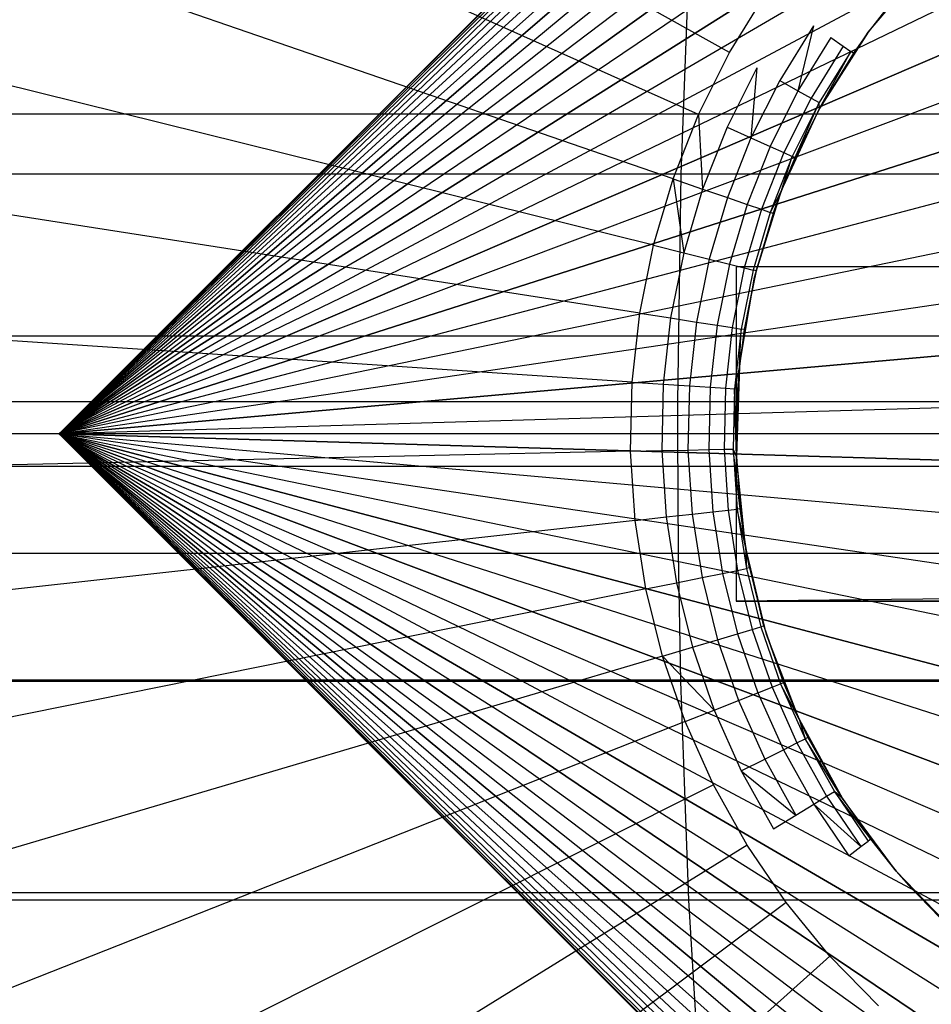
# Model space of a CAD drawing. Extents: x 1 to 115, y -55 to 55.
# Tile 66 of 86: x 98.46 to 100.48, y -1.26 to 0.92. Entities that reach past the tile are written whole.
import ezdxf

# ---------------------------------------------------------------- set-up
doc = ezdxf.new("R2010")
doc.units = 0
doc.header["$LTSCALE"] = 25.4
doc.layers.get('0').update_dxf_attribs({"linetype": 'CONTINUOUS'})

# ---------------------------------------------------------------- blocks, each defined once
blk = doc.blocks.new('NL2500025450_STL')
at = {"color": 0}
for p, q in [((98.55, 0, 53.8096), (100.55, 2, 53.8096)), ((98.55, 0, 53.8096), (100.55, 2, 53.8096)), ((100.55, 1.9965, 53.6911), (98.55, 0, 53.8096)), ((100.55, 1.9965, 53.6911), (98.55, 0, 53.8096)), ((98.55, 0, 53.8096), (100.55, 1.9965, 53.9281)), ((98.55, 0, 53.8096), (100.55, 1.9965, 53.9281)), ((100.55, 1.986, 53.573), (98.55, 0, 53.8096)), ((100.55, 1.986, 53.573), (98.55, 0, 53.8096)), ((100.55, 1.986, 54.0461), (98.55, 0, 53.8096)), ((100.55, 1.986, 54.0461), (98.55, 0, 53.8096)), ((98.55, 0, 53.8096), (100.55, 1.9685, 53.4558)), ((98.55, 0, 53.8096), (100.55, 1.9685, 53.4558)), ((100.55, 1.9685, 54.1634), (98.55, 0, 53.8096)), ((100.55, 1.9685, 54.1634), (98.55, 0, 53.8096)), ((98.55, 0, 53.8096), (100.55, 1.944, 53.3398)), ((98.55, 0, 53.8096), (100.55, 1.944, 53.3398)), ((98.55, 0, 53.8096), (100.55, 1.944, 54.2794)), ((98.55, 0, 53.8096), (100.55, 1.944, 54.2794)), ((100.55, 1.9128, 53.2255), (98.55, 0, 53.8096)), ((100.55, 1.9128, 53.2255), (98.55, 0, 53.8096)), ((100.55, 1.9128, 54.3937), (98.55, 0, 53.8096)), ((100.55, 1.9128, 54.3937), (98.55, 0, 53.8096)), ((98.55, 0, 53.8096), (100.55, 1.8748, 53.1132)), ((98.55, 0, 53.8096), (100.55, 1.8748, 53.1132)), ((98.55, 0, 53.8096), (100.55, 1.8748, 54.506)), ((98.55, 0, 53.8096), (100.55, 1.8748, 54.506)), ((100.55, 1.8303, 53.0033), (98.55, 0, 53.8096)), ((100.55, 1.8303, 53.0033), (98.55, 0, 53.8096)), ((98.55, 0, 53.8096), (100.55, 1.8303, 54.6158)), ((98.55, 0, 53.8096), (100.55, 1.8303, 54.6158)), ((100.55, 1.7793, 52.8963), (98.55, 0, 53.8096)), ((100.55, 1.7793, 52.8963), (98.55, 0, 53.8096)), ((100.55, 1.7793, 54.7228), (98.55, 0, 53.8096)), ((100.55, 1.7793, 54.7228), (98.55, 0, 53.8096)), ((100.0354, 0.8449, 215.9753), (98.4934, 1.7051, 214.2096)), ((100.0354, 0.8449, 215.9753), (98.4934, 1.7051, 214.2096)), ((98.55, 0, 53.8096), (100.55, 1.7221, 52.7925)), ((98.55, 0, 53.8096), (100.55, 1.7221, 52.7925)), ((100.55, 1.7221, 54.8266), (98.55, 0, 53.8096)), ((100.55, 1.7221, 54.8266), (98.55, 0, 53.8096)), ((98.55, 0, 53.8096), (100.55, 1.6588, 52.6923)), ((98.55, 0, 53.8096), (100.55, 1.6588, 52.6923)), ((98.55, 0, 53.8096), (100.55, 1.6588, 54.9269)), ((98.55, 0, 53.8096), (100.55, 1.6588, 54.9269)), ((100.55, 1.5897, 52.596), (98.55, 0, 53.8096)), ((100.55, 1.5897, 52.596), (98.55, 0, 53.8096)), ((100.55, 1.5897, 55.0232), (98.55, 0, 53.8096)), ((100.55, 1.5897, 55.0232), (98.55, 0, 53.8096)), ((98.55, 0, 53.8096), (100.55, 1.515, 52.5039)), ((98.55, 0, 53.8096), (100.55, 1.515, 52.5039)), ((98.55, 0, 53.8096), (100.55, 1.515, 55.1152)), ((98.55, 0, 53.8096), (100.55, 1.515, 55.1152)), ((99.9667, 0.7077, 215.9753), (98.3547, 1.4283, 214.2096)), ((99.9667, 0.7077, 215.9753), (98.3547, 1.4283, 214.2096)), ((100.55, 1.435, 52.4165), (98.55, 0, 53.8096)), ((100.55, 1.435, 52.4165), (98.55, 0, 53.8096)), ((98.55, 0, 53.8096), (100.55, 1.435, 55.2027)), ((98.55, 0, 53.8096), (100.55, 1.435, 55.2027)), ((100.55, 1.35, 52.3339), (98.55, 0, 53.8096)), ((100.55, 1.35, 52.3339), (98.55, 0, 53.8096)), ((100.55, 1.35, 55.2852), (98.55, 0, 53.8096)), ((100.55, 1.35, 55.2852), (98.55, 0, 53.8096)), ((98.55, 0, 53.8096), (100.55, 1.2602, 52.2565)), ((98.55, 0, 53.8096), (100.55, 1.2602, 52.2565)), ((100.55, 1.2602, 55.3626), (98.55, 0, 53.8096)), ((100.55, 1.2602, 55.3626), (98.55, 0, 53.8096)), ((98.55, 0, 53.8096), (100.55, 1.166, 52.1846)), ((98.55, 0, 53.8096), (100.55, 1.166, 52.1846)), ((98.55, 0, 53.8096), (100.55, 1.166, 55.4346)), ((98.55, 0, 53.8096), (100.55, 1.166, 55.4346)), ((99.9103, 0.565, 215.9753), (98.241, 1.1403, 214.2096)), ((99.9103, 0.565, 215.9753), (98.241, 1.1403, 214.2096)), ((100.55, 1.0676, 52.1184), (98.55, 0, 53.8096)), ((100.55, 1.0676, 52.1184), (98.55, 0, 53.8096)), ((100.55, 1.0676, 55.5008), (98.55, 0, 53.8096)), ((100.55, 1.0676, 55.5008), (98.55, 0, 53.8096)), ((99.9281, 0.5754, 3.705), (99.9458, 1.0462, 3.816)), ((99.9281, 0.5754, 3.705), (99.9458, 1.0462, 3.816)), ((100.3424, 0.8898, 221.8096), (100.4718, 1.0428, 221.8096)), ((100.3424, 0.8898, 221.8096), (100.4718, 1.0428, 221.8096)), ((98.55, 0, 53.8096), (100.55, 0.9656, 52.0581)), ((98.55, 0, 53.8096), (100.55, 0.9656, 52.0581)), ((98.55, 0, 53.8096), (100.55, 0.9656, 55.5611)), ((98.55, 0, 53.8096), (100.55, 0.9656, 55.5611)), ((100.0354, 0.8449, 215.9753), (100.116, 0.9755, 215.9753)), ((100.3892, 0.95, 216.541), (100.3424, 0.8898, 221.8096)), ((100.3892, 0.95, 216.541), (100.3424, 0.8898, 221.8096)), ((100.3892, 0.95, 216.541), (100.3424, 0.8898, 216.541)), ((100.2211, 0.904, 216.1409), (100.1464, 0.783, 216.1409)), ((100.2211, 0.904, 216.1409), (100.1869, 0.7604, 216.2348)), ((100.2594, 0.8779, 216.2348), (100.1869, 0.7604, 216.2348)), ((100.2346, 0.7209, 221.8096), (100.3424, 0.8898, 221.8096)), ((100.3424, 0.8898, 221.8096), (100.2346, 0.7209, 216.541)), ((100.3424, 0.8898, 221.8096), (100.2346, 0.7209, 216.541)), ((100.2346, 0.7209, 221.8096), (100.3424, 0.8898, 221.8096)), ((100.2594, 0.8779, 216.2348), (100.2872, 0.859, 216.3339)), ((100.3424, 0.8898, 221.8096), (100.3098, 0.8437, 216.541)), ((100.3424, 0.8898, 216.541), (100.3098, 0.8437, 216.541)), ((100.3424, 0.8898, 221.8096), (100.3098, 0.8437, 216.541)), ((100.3424, 0.8898, 216.541), (100.3424, 0.8898, 221.8096)), ((100.3424, 0.8898, 216.541), (100.3424, 0.8898, 221.8096)), ((100.55, 0.8601, 52.004), (98.55, 0, 53.8096)), ((100.55, 0.8601, 52.004), (98.55, 0, 53.8096)), ((98.55, 0, 53.8096), (100.55, 0.8601, 55.6152)), ((98.55, 0, 53.8096), (100.55, 0.8601, 55.6152)), ((100.2872, 0.859, 216.3339), (100.2162, 0.744, 216.3339)), ((100.2872, 0.859, 216.3339), (100.2162, 0.744, 216.3339)), ((100.2872, 0.859, 216.3339), (100.3041, 0.8475, 216.4365)), ((99.8668, 0.4179, 215.9753), (98.1531, 0.8434, 214.2096)), ((99.8668, 0.4179, 215.9753), (98.1531, 0.8434, 214.2096)), ((99.9667, 0.7077, 215.9753), (100.0354, 0.8449, 215.9753)), ((100.3041, 0.8475, 216.4365), (100.2341, 0.7341, 216.4365)), ((100.3041, 0.8475, 216.4365), (100.2341, 0.7341, 216.4365)), ((100.2346, 0.7209, 216.541), (100.3041, 0.8475, 216.4365)), ((100.2346, 0.7209, 216.541), (100.3041, 0.8475, 216.4365)), ((100.3098, 0.8437, 216.541), (100.2346, 0.7209, 216.541)), ((100.3098, 0.8437, 216.541), (100.2346, 0.7209, 216.541)), ((100.3098, 0.8437, 216.541), (100.3041, 0.8475, 216.4365)), ((100.0957, 0.8113, 216.0539), (100.0297, 0.6796, 216.0539)), ((100.0957, 0.8113, 216.0539), (100.0827, 0.6559, 216.1409)), ((100.1464, 0.783, 216.1409), (100.0827, 0.6559, 216.1409)), ((100.1464, 0.783, 216.1409), (100.1869, 0.7604, 216.2348)), ((100.1464, 0.783, 216.1409), (100.1869, 0.7604, 216.2348)), ((100.55, 0.7517, 51.9562), (98.55, 0, 53.8096)), ((100.55, 0.7517, 51.9562), (98.55, 0, 53.8096)), ((100.55, 0.7517, 55.663), (98.55, 0, 53.8096)), ((100.55, 0.7517, 55.663), (98.55, 0, 53.8096)), ((100.1869, 0.7604, 216.2348), (100.125, 0.637, 216.2348)), ((100.1869, 0.7604, 216.2348), (100.125, 0.637, 216.2348)), ((100.2162, 0.744, 216.3339), (100.1557, 0.6232, 216.3339)), ((100.2162, 0.744, 216.3339), (100.1557, 0.6232, 216.3339)), ((100.1869, 0.7604, 216.2348), (100.2162, 0.744, 216.3339)), ((100.1869, 0.7604, 216.2348), (100.2162, 0.744, 216.3339)), ((100.2162, 0.744, 216.3339), (100.2341, 0.7341, 216.4365)), ((100.2162, 0.744, 216.3339), (100.2341, 0.7341, 216.4365)), ((100.1502, 0.5391, 221.8096), (100.2346, 0.7209, 221.8096)), ((100.1502, 0.5391, 221.8096), (100.2346, 0.7209, 221.8096)), ((100.2341, 0.7341, 216.4365), (100.1743, 0.6149, 216.4365)), ((100.2341, 0.7341, 216.4365), (100.1743, 0.6149, 216.4365)), ((100.1806, 0.6121, 216.541), (100.2341, 0.7341, 216.4365)), ((100.1806, 0.6121, 216.541), (100.2341, 0.7341, 216.4365)), ((100.2346, 0.7209, 221.8096), (100.1806, 0.6121, 216.541)), ((100.2346, 0.7209, 221.8096), (100.1806, 0.6121, 216.541)), ((100.2346, 0.7209, 216.541), (100.1806, 0.6121, 216.541)), ((100.2346, 0.7209, 216.541), (100.1806, 0.6121, 216.541)), ((100.2346, 0.7209, 216.541), (100.2341, 0.7341, 216.4365)), ((100.2346, 0.7209, 216.541), (100.2341, 0.7341, 216.4365)), ((100.2346, 0.7209, 221.8096), (100.2346, 0.7209, 216.541)), ((100.2346, 0.7209, 221.8096), (100.2346, 0.7209, 216.541)), ((101.0106, 0.7082, 10.5002), (98.1521, 0.7082, 10.9205)), ((101.0106, 0.7082, 10.5002), (98.1521, 0.7082, 10.9205)), ((99.9103, 0.565, 215.9753), (99.9667, 0.7077, 215.9753)), ((99.9103, 0.565, 215.9753), (99.9667, 0.7077, 215.9753)), ((99.9667, 0.7077, 215.9753), (99.9755, 0.5426, 216.0539)), ((100.0297, 0.6796, 216.0539), (99.9755, 0.5426, 216.0539)), ((100.0297, 0.6796, 216.0539), (100.0827, 0.6559, 216.1409)), ((100.0297, 0.6796, 216.0539), (100.0827, 0.6559, 216.1409)), ((100.0827, 0.6559, 216.1409), (100.0305, 0.5236, 216.1409)), ((100.0827, 0.6559, 216.1409), (100.0305, 0.5236, 216.1409)), ((100.0827, 0.6559, 216.1409), (100.125, 0.637, 216.2348)), ((100.0827, 0.6559, 216.1409), (100.125, 0.637, 216.2348)), ((98.55, 0, 53.8096), (100.55, 0.6405, 51.9149)), ((98.55, 0, 53.8096), (100.55, 0.6405, 51.9149)), ((100.55, 0.6405, 55.7042), (98.55, 0, 53.8096)), ((100.55, 0.6405, 55.7042), (98.55, 0, 53.8096)), ((100.125, 0.637, 216.2348), (100.0743, 0.5085, 216.2348)), ((100.125, 0.637, 216.2348), (100.0743, 0.5085, 216.2348)), ((100.125, 0.637, 216.2348), (100.1557, 0.6232, 216.3339)), ((100.125, 0.637, 216.2348), (100.1557, 0.6232, 216.3339)), ((100.1557, 0.6232, 216.3339), (100.1061, 0.4976, 216.3339)), ((100.1557, 0.6232, 216.3339), (100.1061, 0.4976, 216.3339)), ((100.1743, 0.6149, 216.4365), (100.1254, 0.4909, 216.4365)), ((100.1743, 0.6149, 216.4365), (100.1254, 0.4909, 216.4365)), ((100.1502, 0.5391, 216.541), (100.1743, 0.6149, 216.4365)), ((100.1502, 0.5391, 221.8096), (100.1806, 0.6121, 216.541)), ((100.1806, 0.6121, 216.541), (100.1502, 0.5391, 216.541)), ((100.1502, 0.5391, 221.8096), (100.1806, 0.6121, 216.541)), ((100.1557, 0.6232, 216.3339), (100.1743, 0.6149, 216.4365)), ((100.1557, 0.6232, 216.3339), (100.1743, 0.6149, 216.4365)), ((100.1806, 0.6121, 216.541), (100.1743, 0.6149, 216.4365)), ((99.9281, 0.5754, 3.705), (97.2215, 0.5754, 4.1035)), ((99.9281, 0.5754, 3.705), (97.2215, 0.5754, 4.1035)), ((99.9207, 0.0715, 3.6587), (99.9281, 0.5754, 3.705)), ((99.9207, 0.0715, 3.6587), (99.9281, 0.5754, 3.705)), ((102.2358, 0.5754, 3.306), (99.9281, 0.5754, 3.705)), ((102.2358, 0.5754, 3.306), (99.9281, 0.5754, 3.705)), ((99.8668, 0.4179, 215.9753), (99.9103, 0.565, 215.9753)), ((99.8668, 0.4179, 215.9753), (99.9103, 0.565, 215.9753)), ((99.9103, 0.565, 215.9753), (99.9755, 0.5426, 216.0539)), ((99.9103, 0.565, 215.9753), (99.9338, 0.4013, 216.0539)), ((99.8364, 0.2675, 215.9753), (98.0919, 0.5399, 214.2096)), ((99.8364, 0.2675, 215.9753), (98.0919, 0.5399, 214.2096)), ((98.55, 0, 53.8096), (100.55, 0.5272, 51.8803)), ((98.55, 0, 53.8096), (100.55, 0.5272, 51.8803)), ((98.55, 0, 53.8096), (100.55, 0.5272, 55.7388)), ((98.55, 0, 53.8096), (100.55, 0.5272, 55.7388)), ((99.9755, 0.5426, 216.0539), (99.9338, 0.4013, 216.0539)), ((99.9755, 0.5426, 216.0539), (100.0305, 0.5236, 216.1409)), ((99.9755, 0.5426, 216.0539), (100.0305, 0.5236, 216.1409)), ((100.0305, 0.5236, 216.1409), (99.9902, 0.3873, 216.1409)), ((100.0305, 0.5236, 216.1409), (99.9902, 0.3873, 216.1409)), ((100.0305, 0.5236, 216.1409), (100.0743, 0.5085, 216.2348)), ((100.0305, 0.5236, 216.1409), (100.0743, 0.5085, 216.2348)), ((100.0909, 0.3477, 221.8096), (100.1502, 0.5391, 221.8096)), ((100.0909, 0.3477, 221.8096), (100.1502, 0.5391, 221.8096)), ((100.0942, 0.3615, 216.541), (100.1502, 0.5391, 221.8096)), ((100.0942, 0.3615, 216.541), (100.1502, 0.5391, 221.8096)), ((100.1502, 0.5391, 216.541), (100.1254, 0.4909, 216.4365)), ((100.1502, 0.5391, 216.541), (100.1318, 0.4887, 216.541)), ((100.1318, 0.4887, 216.541), (100.1502, 0.5391, 221.8096)), ((100.1318, 0.4887, 216.541), (100.1502, 0.5391, 221.8096)), ((100.1502, 0.5391, 221.8096), (100.1502, 0.5391, 216.541)), ((100.1502, 0.5391, 221.8096), (100.1502, 0.5391, 216.541)), ((100.0743, 0.5085, 216.2348), (100.0351, 0.3761, 216.2348)), ((100.0743, 0.5085, 216.2348), (100.0351, 0.3761, 216.2348)), ((100.0743, 0.5085, 216.2348), (100.1061, 0.4976, 216.3339)), ((100.0743, 0.5085, 216.2348), (100.1061, 0.4976, 216.3339)), ((100.1061, 0.4976, 216.3339), (100.0677, 0.368, 216.3339)), ((100.1061, 0.4976, 216.3339), (100.0677, 0.368, 216.3339)), ((100.1254, 0.4909, 216.4365), (100.0876, 0.3631, 216.4365)), ((100.1254, 0.4909, 216.4365), (100.0876, 0.3631, 216.4365)), ((100.1318, 0.4887, 216.541), (100.0942, 0.3615, 216.541)), ((100.1318, 0.4887, 216.541), (100.0942, 0.3615, 216.541)), ((100.1061, 0.4976, 216.3339), (100.1254, 0.4909, 216.4365)), ((100.1061, 0.4976, 216.3339), (100.1254, 0.4909, 216.4365)), ((100.1318, 0.4887, 216.541), (100.1254, 0.4909, 216.4365)), ((99.8364, 0.2675, 215.9753), (99.8668, 0.4179, 215.9753)), ((99.8364, 0.2675, 215.9753), (99.8668, 0.4179, 215.9753)), ((99.8668, 0.4179, 215.9753), (99.9338, 0.4013, 216.0539)), ((99.8668, 0.4179, 215.9753), (99.9338, 0.4013, 216.0539)), ((100.55, 0.412, 51.8525), (98.55, 0, 53.8096)), ((100.55, 0.412, 51.8525), (98.55, 0, 53.8096)), ((100.55, 0.412, 55.7667), (98.55, 0, 53.8096)), ((100.55, 0.412, 55.7667), (98.55, 0, 53.8096)), ((99.9338, 0.4013, 216.0539), (99.9046, 0.2569, 216.0539)), ((99.9338, 0.4013, 216.0539), (99.9046, 0.2569, 216.0539)), ((99.9338, 0.4013, 216.0539), (99.9902, 0.3873, 216.1409)), ((99.9338, 0.4013, 216.0539), (99.9902, 0.3873, 216.1409)), ((99.9902, 0.3873, 216.1409), (99.9621, 0.2479, 216.1409)), ((99.9902, 0.3873, 216.1409), (99.9621, 0.2479, 216.1409)), ((99.9902, 0.3873, 216.1409), (100.0351, 0.3761, 216.2348)), ((99.9902, 0.3873, 216.1409), (100.0351, 0.3761, 216.2348)), ((100.0351, 0.3761, 216.2348), (100.0078, 0.2408, 216.2348)), ((100.0351, 0.3761, 216.2348), (100.0078, 0.2408, 216.2348)), ((100.0351, 0.3761, 216.2348), (100.0677, 0.368, 216.3339)), ((100.0351, 0.3761, 216.2348), (100.0677, 0.368, 216.3339)), ((100.0677, 0.368, 216.3339), (100.041, 0.2356, 216.3339)), ((100.0677, 0.368, 216.3339), (100.041, 0.2356, 216.3339)), ((100.9598, 0.37, 213.8096), (100.05, 0.37, 213.8096)), ((100.05, 0.37, 213.8096), (100.05, -0.37, 213.8096)), ((101.0521, 0.37, 215.8196), (100.05, 0.37, 213.8096)), ((100.9598, 0.37, 213.8096), (100.05, 0.37, 213.8096)), ((100.05, 0.37, 213.8096), (100.05, -0.37, 213.8096)), ((101.0521, 0.37, 215.8196), (100.05, 0.37, 213.8096)), ((100.0876, 0.3631, 216.4365), (100.0612, 0.2324, 216.4365)), ((100.0876, 0.3631, 216.4365), (100.0612, 0.2324, 216.4365)), ((100.0677, 0.368, 216.3339), (100.0876, 0.3631, 216.4365)), ((100.0677, 0.368, 216.3339), (100.0876, 0.3631, 216.4365)), ((100.0942, 0.3615, 216.541), (100.0679, 0.2314, 216.541)), ((100.0942, 0.3615, 216.541), (100.0679, 0.2314, 216.541)), ((100.0942, 0.3615, 216.541), (100.0876, 0.3631, 216.4365)), ((100.0942, 0.3615, 216.541), (100.0876, 0.3631, 216.4365)), ((100.0942, 0.3615, 216.541), (100.0909, 0.3477, 221.8096)), ((100.0942, 0.3615, 216.541), (100.0909, 0.3477, 221.8096)), ((100.0575, 0.1501, 221.8096), (100.0909, 0.3477, 221.8096)), ((100.0575, 0.1501, 221.8096), (100.0909, 0.3477, 221.8096)), ((100.0909, 0.3477, 221.8096), (100.0679, 0.2314, 216.541)), ((100.0909, 0.3477, 221.8096), (100.0679, 0.2314, 216.541)), ((98.55, 0, 53.8096), (100.55, 0.2953, 51.8315)), ((98.55, 0, 53.8096), (100.55, 0.2953, 51.8315)), ((98.55, 0, 53.8096), (100.55, 0.2953, 55.7877)), ((98.55, 0, 53.8096), (100.55, 0.2953, 55.7877)), ((99.8195, 0.115, 215.9753), (99.8364, 0.2675, 215.9753)), ((99.8195, 0.115, 215.9753), (99.8364, 0.2675, 215.9753)), ((99.8364, 0.2675, 215.9753), (99.9046, 0.2569, 216.0539)), ((99.8364, 0.2675, 215.9753), (99.9046, 0.2569, 216.0539)), ((99.9046, 0.2569, 216.0539), (99.8883, 0.1104, 216.0539)), ((99.9046, 0.2569, 216.0539), (99.8883, 0.1104, 216.0539)), ((99.9046, 0.2569, 216.0539), (99.9621, 0.2479, 216.1409)), ((99.9046, 0.2569, 216.0539), (99.9621, 0.2479, 216.1409)), ((99.9621, 0.2479, 216.1409), (99.9464, 0.1066, 216.1409)), ((99.9621, 0.2479, 216.1409), (99.9464, 0.1066, 216.1409)), ((99.9621, 0.2479, 216.1409), (100.0078, 0.2408, 216.2348)), ((99.9621, 0.2479, 216.1409), (100.0078, 0.2408, 216.2348)), ((100.0078, 0.2408, 216.2348), (99.9925, 0.1035, 216.2348)), ((100.0078, 0.2408, 216.2348), (99.9925, 0.1035, 216.2348)), ((100.0078, 0.2408, 216.2348), (100.041, 0.2356, 216.3339)), ((100.0078, 0.2408, 216.2348), (100.041, 0.2356, 216.3339)), ((99.8195, 0.115, 215.9753), (98.0577, 0.2321, 214.2096)), ((99.8195, 0.115, 215.9753), (98.0577, 0.2321, 214.2096)), ((100.041, 0.2356, 216.3339), (100.0261, 0.1013, 216.3339)), ((100.041, 0.2356, 216.3339), (100.0261, 0.1013, 216.3339)), ((100.041, 0.2356, 216.3339), (100.0612, 0.2324, 216.4365)), ((100.041, 0.2356, 216.3339), (100.0612, 0.2324, 216.4365)), ((100.0612, 0.2324, 216.4365), (100.0465, 0.0999, 216.4365)), ((100.0612, 0.2324, 216.4365), (100.0465, 0.0999, 216.4365)), ((100.0575, 0.1501, 216.541), (100.0612, 0.2324, 216.4365)), ((100.0679, 0.2314, 216.541), (100.0575, 0.1501, 221.8096)), ((100.0679, 0.2314, 216.541), (100.0575, 0.1501, 221.8096)), ((100.0679, 0.2314, 216.541), (100.0575, 0.1501, 216.541)), ((100.0679, 0.2314, 216.541), (100.0612, 0.2324, 216.4365)), ((98.161, 0.2173, 10.9855), (101.021, 0.2173, 10.565)), ((98.161, 0.2173, 10.9855), (101.021, 0.2173, 10.565)), ((100.55, 0.1776, 51.8175), (98.55, 0, 53.8096)), ((100.55, 0.1776, 51.8175), (98.55, 0, 53.8096)), ((98.55, 0, 53.8096), (100.55, 0.1776, 55.8017)), ((98.55, 0, 53.8096), (100.55, 0.1776, 55.8017)), ((100.0575, 0.1501, 216.541), (100.0465, 0.0999, 216.4365)), ((100.0508, -0.0501, 221.8096), (100.0575, 0.1501, 221.8096)), ((100.0575, 0.1501, 221.8096), (100.0508, -0.0501, 216.541)), ((100.0575, 0.1501, 221.8096), (100.0508, -0.0501, 216.541)), ((100.0508, -0.0501, 221.8096), (100.0575, 0.1501, 221.8096)), ((100.0575, 0.1501, 221.8096), (100.0533, 0.0995, 216.541)), ((100.0575, 0.1501, 216.541), (100.0533, 0.0995, 216.541)), ((100.0575, 0.1501, 221.8096), (100.0533, 0.0995, 216.541)), ((100.0575, 0.1501, 216.541), (100.0575, 0.1501, 221.8096)), ((100.0575, 0.1501, 216.541), (100.0575, 0.1501, 221.8096)), ((99.8161, -0.0384, 215.9753), (99.8195, 0.115, 215.9753)), ((99.8161, -0.0384, 215.9753), (99.8195, 0.115, 215.9753)), ((99.8195, 0.115, 215.9753), (99.8883, 0.1104, 216.0539)), ((99.8195, 0.115, 215.9753), (99.8883, 0.1104, 216.0539)), ((99.8883, 0.1104, 216.0539), (99.8851, -0.0368, 216.0539)), ((99.8883, 0.1104, 216.0539), (99.8851, -0.0368, 216.0539)), ((99.8883, 0.1104, 216.0539), (99.9464, 0.1066, 216.1409)), ((99.8883, 0.1104, 216.0539), (99.9464, 0.1066, 216.1409)), ((99.9464, 0.1066, 216.1409), (99.9432, -0.0356, 216.1409)), ((99.9464, 0.1066, 216.1409), (99.9432, -0.0356, 216.1409)), ((99.9464, 0.1066, 216.1409), (99.9925, 0.1035, 216.2348)), ((99.9464, 0.1066, 216.1409), (99.9925, 0.1035, 216.2348)), ((99.9925, 0.1035, 216.2348), (99.9895, -0.0345, 216.2348)), ((99.9925, 0.1035, 216.2348), (99.9895, -0.0345, 216.2348)), ((99.9925, 0.1035, 216.2348), (100.0261, 0.1013, 216.3339)), ((99.9925, 0.1035, 216.2348), (100.0261, 0.1013, 216.3339)), ((100.0261, 0.1013, 216.3339), (100.0231, -0.0338, 216.3339)), ((100.0261, 0.1013, 216.3339), (100.0231, -0.0338, 216.3339)), ((100.0261, 0.1013, 216.3339), (100.0465, 0.0999, 216.4365)), ((100.0261, 0.1013, 216.3339), (100.0465, 0.0999, 216.4365)), ((100.0465, 0.0999, 216.4365), (100.0435, -0.0333, 216.4365)), ((100.0465, 0.0999, 216.4365), (100.0435, -0.0333, 216.4365)), ((100.0508, -0.0501, 216.541), (100.0465, 0.0999, 216.4365)), ((100.0533, 0.0995, 216.541), (100.0465, 0.0999, 216.4365)), ((100.0508, -0.0501, 216.541), (100.0465, 0.0999, 216.4365)), ((100.0533, 0.0995, 216.541), (100.0508, -0.0501, 216.541)), ((100.0533, 0.0995, 216.541), (100.0508, -0.0501, 216.541)), ((99.9207, 0.0715, 3.6587), (97.2151, 0.0715, 4.0571)), ((99.9207, 0.0715, 3.6587), (97.2151, 0.0715, 4.0571)), ((99.9206, 0, 3.658), (99.9207, 0.0715, 3.6587)), ((99.9206, 0, 3.658), (99.9207, 0.0715, 3.6587)), ((102.2272, 0.0715, 3.2599), (99.9207, 0.0715, 3.6587)), ((102.2272, 0.0715, 3.2599), (99.9207, 0.0715, 3.6587)), ((100.55, 0.0593, 51.8105), (98.55, 0, 53.8096)), ((100.55, 0.0593, 51.8105), (98.55, 0, 53.8096)), ((100.55, 0.0593, 55.8087), (98.55, 0, 53.8096)), ((100.55, 0.0593, 55.8087), (98.55, 0, 53.8096)), ((99.9206, 0, 3.658), (97.215, 0, 4.0564)), ((99.9206, 0, 3.658), (97.215, 0, 4.0564)), ((98.55, 0, 53.8096), (100.55, -0.1776, 51.8175)), ((100.55, -0.2953, 51.8315), (98.55, 0, 53.8096)), ((98.55, 0, 53.8096), (100.55, -0.1776, 51.8175)), ((98.55, 0, 53.8096), (100.55, -0.0593, 51.8105)), ((98.55, 0, 53.8096), (100.55, -0.0593, 51.8105)), ((98.55, 0, 53.8096), (100.55, -0.412, 51.8525)), ((100.55, -0.5272, 51.8803), (98.55, 0, 53.8096)), ((100.55, -0.6405, 51.9149), (98.55, 0, 53.8096)), ((100.55, -0.5272, 51.8803), (98.55, 0, 53.8096)), ((98.55, 0, 53.8096), (100.55, -0.412, 51.8525)), ((100.55, -0.2953, 51.8315), (98.55, 0, 53.8096)), ((98.55, 0, 53.8096), (100.55, -0.8601, 52.004)), ((100.55, -0.9656, 52.0581), (98.55, 0, 53.8096)), ((98.55, 0, 53.8096), (100.55, -0.8601, 52.004)), ((98.55, 0, 53.8096), (100.55, -0.7517, 51.9562)), ((98.55, 0, 53.8096), (100.55, -0.7517, 51.9562)), ((100.55, -0.6405, 51.9149), (98.55, 0, 53.8096)), ((98.55, 0, 53.8096), (100.55, -1.0676, 52.1184)), ((100.55, -1.166, 52.1846), (98.55, 0, 53.8096)), ((100.55, -1.2602, 52.2565), (98.55, 0, 53.8096)), ((100.55, -1.166, 52.1846), (98.55, 0, 53.8096)), ((98.55, 0, 53.8096), (100.55, -1.0676, 52.1184)), ((100.55, -0.9656, 52.0581), (98.55, 0, 53.8096)), ((98.55, 0, 53.8096), (100.55, -1.435, 52.4165)), ((100.55, -1.515, 52.5039), (98.55, 0, 53.8096)), ((98.55, 0, 53.8096), (100.55, -1.435, 52.4165)), ((98.55, 0, 53.8096), (100.55, -1.35, 52.3339)), ((98.55, 0, 53.8096), (100.55, -1.35, 52.3339)), ((100.55, -1.2602, 52.2565), (98.55, 0, 53.8096)), ((98.55, 0, 53.8096), (100.55, -1.5897, 52.596)), ((100.55, -1.6588, 52.6923), (98.55, 0, 53.8096)), ((100.55, -1.7221, 52.7925), (98.55, 0, 53.8096)), ((100.55, -1.6588, 52.6923), (98.55, 0, 53.8096)), ((98.55, 0, 53.8096), (100.55, -1.5897, 52.596)), ((100.55, -1.515, 52.5039), (98.55, 0, 53.8096)), ((98.55, 0, 53.8096), (100.55, -1.8303, 53.0033)), ((100.55, -1.8748, 53.1132), (98.55, 0, 53.8096)), ((98.55, 0, 53.8096), (100.55, -1.8303, 53.0033)), ((98.55, 0, 53.8096), (100.55, -1.7793, 52.8963)), ((98.55, 0, 53.8096), (100.55, -1.7793, 52.8963)), ((100.55, -1.7221, 52.7925), (98.55, 0, 53.8096)), ((98.55, 0, 53.8096), (100.55, -1.9128, 53.2255)), ((100.55, -1.944, 53.3398), (98.55, 0, 53.8096)), ((100.55, -1.9685, 53.4558), (98.55, 0, 53.8096)), ((100.55, -1.944, 53.3398), (98.55, 0, 53.8096)), ((98.55, 0, 53.8096), (100.55, -1.9128, 53.2255)), ((100.55, -1.8748, 53.1132), (98.55, 0, 53.8096)), ((98.55, 0, 53.8096), (100.55, -1.9965, 53.6911)), ((100.55, -2, 53.8096), (98.55, 0, 53.8096)), ((98.55, 0, 53.8096), (100.55, -1.9965, 53.6911)), ((98.55, 0, 53.8096), (100.55, -1.986, 53.573)), ((98.55, 0, 53.8096), (100.55, -1.986, 53.573)), ((100.55, -1.9685, 53.4558), (98.55, 0, 53.8096)), ((98.55, 0, 53.8096), (100.55, -1.9965, 53.9281)), ((100.55, -1.986, 54.0461), (98.55, 0, 53.8096)), ((100.55, -1.9685, 54.1634), (98.55, 0, 53.8096)), ((100.55, -1.986, 54.0461), (98.55, 0, 53.8096)), ((98.55, 0, 53.8096), (100.55, -1.9965, 53.9281)), ((100.55, -2, 53.8096), (98.55, 0, 53.8096)), ((98.55, 0, 53.8096), (100.55, -1.9128, 54.3937)), ((100.55, -1.8748, 54.506), (98.55, 0, 53.8096)), ((98.55, 0, 53.8096), (100.55, -1.9128, 54.3937)), ((98.55, 0, 53.8096), (100.55, -1.944, 54.2794)), ((98.55, 0, 53.8096), (100.55, -1.944, 54.2794)), ((100.55, -1.9685, 54.1634), (98.55, 0, 53.8096)), ((98.55, 0, 53.8096), (100.55, -1.8303, 54.6158)), ((100.55, -1.7793, 54.7228), (98.55, 0, 53.8096)), ((100.55, -1.7221, 54.8266), (98.55, 0, 53.8096)), ((100.55, -1.7793, 54.7228), (98.55, 0, 53.8096)), ((98.55, 0, 53.8096), (100.55, -1.8303, 54.6158)), ((100.55, -1.8748, 54.506), (98.55, 0, 53.8096)), ((98.55, 0, 53.8096), (100.55, -1.5897, 55.0232)), ((100.55, -1.515, 55.1152), (98.55, 0, 53.8096)), ((98.55, 0, 53.8096), (100.55, -1.5897, 55.0232)), ((98.55, 0, 53.8096), (100.55, -1.6588, 54.9269)), ((98.55, 0, 53.8096), (100.55, -1.6588, 54.9269)), ((100.55, -1.7221, 54.8266), (98.55, 0, 53.8096)), ((98.55, 0, 53.8096), (100.55, -1.435, 55.2027)), ((100.55, -1.35, 55.2852), (98.55, 0, 53.8096)), ((100.55, -1.2602, 55.3626), (98.55, 0, 53.8096)), ((100.55, -1.35, 55.2852), (98.55, 0, 53.8096)), ((98.55, 0, 53.8096), (100.55, -1.435, 55.2027)), ((100.55, -1.515, 55.1152), (98.55, 0, 53.8096)), ((98.55, 0, 53.8096), (100.55, -1.0676, 55.5008)), ((100.55, -0.9656, 55.5611), (98.55, 0, 53.8096)), ((98.55, 0, 53.8096), (100.55, -1.0676, 55.5008)), ((98.55, 0, 53.8096), (100.55, -1.166, 55.4346)), ((98.55, 0, 53.8096), (100.55, -1.166, 55.4346)), ((100.55, -1.2602, 55.3626), (98.55, 0, 53.8096)), ((98.55, 0, 53.8096), (100.55, -0.8601, 55.6152)), ((100.55, -0.7517, 55.663), (98.55, 0, 53.8096)), ((100.55, -0.6405, 55.7042), (98.55, 0, 53.8096)), ((100.55, -0.7517, 55.663), (98.55, 0, 53.8096)), ((98.55, 0, 53.8096), (100.55, -0.8601, 55.6152)), ((100.55, -0.9656, 55.5611), (98.55, 0, 53.8096)), ((98.55, 0, 53.8096), (100.55, -0.412, 55.7667)), ((100.55, -0.2953, 55.7877), (98.55, 0, 53.8096)), ((98.55, 0, 53.8096), (100.55, -0.412, 55.7667)), ((98.55, 0, 53.8096), (100.55, -0.5272, 55.7388)), ((98.55, 0, 53.8096), (100.55, -0.5272, 55.7388)), ((100.55, -0.6405, 55.7042), (98.55, 0, 53.8096)), ((98.55, 0, 53.8096), (100.55, -0.1776, 55.8017)), ((100.55, -0.0593, 55.8087), (98.55, 0, 53.8096)), ((100.55, -0.0593, 55.8087), (98.55, 0, 53.8096)), ((98.55, 0, 53.8096), (100.55, -0.1776, 55.8017)), ((100.55, -0.2953, 55.7877), (98.55, 0, 53.8096)), ((102.227, 0, 3.2592), (99.9206, 0, 3.658)), ((102.227, 0, 3.2592), (99.9206, 0, 3.658)), ((99.9222, -0.2651, 3.6679), (99.9206, 0, 3.658)), ((99.9222, -0.2651, 3.6679), (99.9206, 0, 3.658)), ((99.8161, -0.0384, 215.9753), (98.0509, -0.0774, 214.2096)), ((99.8161, -0.0384, 215.9753), (98.0509, -0.0774, 214.2096)), ((99.8161, -0.0384, 215.9753), (99.8851, -0.0368, 216.0539)), ((99.8161, -0.0384, 215.9753), (99.8851, -0.0368, 216.0539)), ((99.8263, -0.1915, 215.9753), (99.8161, -0.0384, 215.9753)), ((99.8263, -0.1915, 215.9753), (99.8161, -0.0384, 215.9753)), ((99.8851, -0.0368, 216.0539), (99.9432, -0.0356, 216.1409)), ((99.8851, -0.0368, 216.0539), (99.9432, -0.0356, 216.1409)), ((99.8851, -0.0368, 216.0539), (99.8949, -0.1838, 216.0539)), ((99.8851, -0.0368, 216.0539), (99.8949, -0.1838, 216.0539)), ((99.9432, -0.0356, 216.1409), (99.9895, -0.0345, 216.2348)), ((99.9432, -0.0356, 216.1409), (99.9895, -0.0345, 216.2348)), ((99.9432, -0.0356, 216.1409), (99.9526, -0.1774, 216.1409)), ((99.9432, -0.0356, 216.1409), (99.9526, -0.1774, 216.1409)), ((99.9895, -0.0345, 216.2348), (100.0231, -0.0338, 216.3339)), ((99.9895, -0.0345, 216.2348), (100.0231, -0.0338, 216.3339)), ((99.9895, -0.0345, 216.2348), (99.9986, -0.1723, 216.2348)), ((99.9895, -0.0345, 216.2348), (99.9986, -0.1723, 216.2348)), ((100.0231, -0.0338, 216.3339), (100.0435, -0.0333, 216.4365)), ((100.0231, -0.0338, 216.3339), (100.0435, -0.0333, 216.4365)), ((100.0231, -0.0338, 216.3339), (100.0321, -0.1686, 216.3339)), ((100.0231, -0.0338, 216.3339), (100.0321, -0.1686, 216.3339)), ((100.0592, -0.1656, 216.541), (100.0435, -0.0333, 216.4365)), ((100.0435, -0.0333, 216.4365), (100.0524, -0.1663, 216.4365)), ((100.0508, -0.0501, 216.541), (100.0435, -0.0333, 216.4365)), ((100.0592, -0.1656, 216.541), (100.0435, -0.0333, 216.4365)), ((100.0508, -0.0501, 216.541), (100.0435, -0.0333, 216.4365)), ((100.0435, -0.0333, 216.4365), (100.0524, -0.1663, 216.4365)), ((100.0709, -0.2495, 221.8096), (100.0508, -0.0501, 221.8096)), ((100.0508, -0.0501, 221.8096), (100.0592, -0.1656, 216.541)), ((100.0508, -0.0501, 221.8096), (100.0592, -0.1656, 216.541)), ((100.0508, -0.0501, 221.8096), (100.0508, -0.0501, 216.541)), ((100.0508, -0.0501, 216.541), (100.0592, -0.1656, 216.541)), ((100.0508, -0.0501, 221.8096), (100.0508, -0.0501, 216.541)), ((100.0709, -0.2495, 221.8096), (100.0508, -0.0501, 221.8096)), ((100.0508, -0.0501, 216.541), (100.0592, -0.1656, 216.541)), ((98.1618, -0.071, 10.9915), (101.0219, -0.071, 10.571)), ((98.1618, -0.071, 10.9915), (101.0219, -0.071, 10.571)), ((99.9526, -0.1774, 216.1409), (99.9986, -0.1723, 216.2348)), ((99.9526, -0.1774, 216.1409), (99.9986, -0.1723, 216.2348)), ((99.9986, -0.1723, 216.2348), (100.0321, -0.1686, 216.3339)), ((99.9986, -0.1723, 216.2348), (100.0321, -0.1686, 216.3339)), ((99.9986, -0.1723, 216.2348), (100.0199, -0.3087, 216.2348)), ((99.9986, -0.1723, 216.2348), (100.0199, -0.3087, 216.2348)), ((100.0321, -0.1686, 216.3339), (100.0524, -0.1663, 216.4365)), ((100.0321, -0.1686, 216.3339), (100.0524, -0.1663, 216.4365)), ((100.0321, -0.1686, 216.3339), (100.0529, -0.3021, 216.3339)), ((100.0321, -0.1686, 216.3339), (100.0529, -0.3021, 216.3339)), ((100.0592, -0.1656, 216.541), (100.0524, -0.1663, 216.4365)), ((100.0709, -0.2495, 216.541), (100.0524, -0.1663, 216.4365)), ((100.0524, -0.1663, 216.4365), (100.0729, -0.2981, 216.4365)), ((100.0524, -0.1663, 216.4365), (100.0729, -0.2981, 216.4365)), ((100.0709, -0.2495, 221.8096), (100.0592, -0.1656, 216.541)), ((100.0592, -0.1656, 216.541), (100.0709, -0.2495, 216.541)), ((100.0709, -0.2495, 221.8096), (100.0592, -0.1656, 216.541)), ((99.8263, -0.1915, 215.9753), (98.0714, -0.3864, 214.2096)), ((99.8263, -0.1915, 215.9753), (98.0714, -0.3864, 214.2096)), ((99.8263, -0.1915, 215.9753), (99.8949, -0.1838, 216.0539)), ((99.8263, -0.1915, 215.9753), (99.8949, -0.1838, 216.0539)), ((99.85, -0.3431, 215.9753), (99.8263, -0.1915, 215.9753)), ((99.85, -0.3431, 215.9753), (99.8263, -0.1915, 215.9753)), ((99.8949, -0.1838, 216.0539), (99.9526, -0.1774, 216.1409)), ((99.8949, -0.1838, 216.0539), (99.9526, -0.1774, 216.1409)), ((99.8949, -0.1838, 216.0539), (99.9176, -0.3294, 216.0539)), ((99.8949, -0.1838, 216.0539), (99.9176, -0.3294, 216.0539)), ((99.9526, -0.1774, 216.1409), (99.9746, -0.3179, 216.1409)), ((99.9526, -0.1774, 216.1409), (99.9746, -0.3179, 216.1409)), ((100.0709, -0.2495, 216.541), (100.0796, -0.2967, 216.541)), ((100.0796, -0.2967, 216.541), (100.0709, -0.2495, 221.8096)), ((100.0709, -0.2495, 221.8096), (100.0709, -0.2495, 216.541)), ((100.0796, -0.2967, 216.541), (100.0709, -0.2495, 221.8096)), ((100.1116, -0.4255, 216.541), (100.0709, -0.2495, 221.8096)), ((100.1116, -0.4255, 216.541), (100.0709, -0.2495, 221.8096)), ((100.1173, -0.4444, 221.8096), (100.0709, -0.2495, 221.8096)), ((100.0709, -0.2495, 221.8096), (100.0709, -0.2495, 216.541)), ((100.1173, -0.4444, 221.8096), (100.0709, -0.2495, 221.8096)), ((100.0709, -0.2495, 216.541), (100.0729, -0.2981, 216.4365)), ((99.9222, -0.2651, 3.6679), (97.2164, -0.2651, 4.0663)), ((99.9222, -0.2651, 3.6679), (97.2164, -0.2651, 4.0663)), ((102.2289, -0.2651, 3.2691), (99.9222, -0.2651, 3.6679)), ((99.9274, -0.5484, 3.7007), (99.9222, -0.2651, 3.6679)), ((99.9274, -0.5484, 3.7007), (99.9222, -0.2651, 3.6679)), ((102.2289, -0.2651, 3.2691), (99.9222, -0.2651, 3.6679)), ((100.0199, -0.3087, 216.2348), (100.0529, -0.3021, 216.3339)), ((100.0199, -0.3087, 216.2348), (100.0529, -0.3021, 216.3339)), ((100.0529, -0.3021, 216.3339), (100.0729, -0.2981, 216.4365)), ((100.0529, -0.3021, 216.3339), (100.0729, -0.2981, 216.4365)), ((100.0529, -0.3021, 216.3339), (100.0855, -0.4332, 216.3339)), ((100.0529, -0.3021, 216.3339), (100.0855, -0.4332, 216.3339)), ((100.0796, -0.2967, 216.541), (100.0729, -0.2981, 216.4365)), ((100.0729, -0.2981, 216.4365), (100.105, -0.4274, 216.4365)), ((100.0729, -0.2981, 216.4365), (100.105, -0.4274, 216.4365)), ((100.0796, -0.2967, 216.541), (100.1116, -0.4255, 216.541)), ((100.0796, -0.2967, 216.541), (100.1116, -0.4255, 216.541)), ((99.9176, -0.3294, 216.0539), (99.9746, -0.3179, 216.1409)), ((99.9176, -0.3294, 216.0539), (99.9746, -0.3179, 216.1409)), ((99.9746, -0.3179, 216.1409), (100.0199, -0.3087, 216.2348)), ((99.9746, -0.3179, 216.1409), (100.0199, -0.3087, 216.2348)), ((99.9746, -0.3179, 216.1409), (100.0088, -0.4559, 216.1409)), ((99.9746, -0.3179, 216.1409), (100.0088, -0.4559, 216.1409)), ((100.0199, -0.3087, 216.2348), (100.0532, -0.4428, 216.2348)), ((100.0199, -0.3087, 216.2348), (100.0532, -0.4428, 216.2348)), ((99.85, -0.3431, 215.9753), (98.1191, -0.6923, 214.2096)), ((99.85, -0.3431, 215.9753), (98.1191, -0.6923, 214.2096)), ((99.85, -0.3431, 215.9753), (99.9176, -0.3294, 216.0539)), ((99.85, -0.3431, 215.9753), (99.9176, -0.3294, 216.0539)), ((99.8869, -0.492, 215.9753), (99.85, -0.3431, 215.9753)), ((99.8869, -0.492, 215.9753), (99.85, -0.3431, 215.9753)), ((99.9176, -0.3294, 216.0539), (99.9531, -0.4724, 216.0539)), ((99.9176, -0.3294, 216.0539), (99.9531, -0.4724, 216.0539)), ((101.1262, -0.3599, 215.8196), (100.05, -0.37, 213.8096)), ((101.1262, -0.3599, 215.8196), (100.05, -0.37, 213.8096)), ((100.05, -0.37, 213.8096), (100.9598, -0.37, 213.8096)), ((100.05, -0.37, 213.8096), (101.0521, -0.37, 215.8196)), ((101.0373, -0.37, 214.7286), (100.05, -0.37, 213.8096)), ((101.0373, -0.37, 214.7286), (100.05, -0.37, 213.8096)), ((100.05, -0.37, 213.8096), (100.9598, -0.37, 213.8096)), ((100.05, -0.37, 213.8096), (101.0521, -0.37, 215.8196)), ((100.0532, -0.4428, 216.2348), (100.0855, -0.4332, 216.3339)), ((100.0532, -0.4428, 216.2348), (100.0855, -0.4332, 216.3339)), ((100.0855, -0.4332, 216.3339), (100.105, -0.4274, 216.4365)), ((100.0855, -0.4332, 216.3339), (100.105, -0.4274, 216.4365)), ((100.0855, -0.4332, 216.3339), (100.1295, -0.561, 216.3339)), ((100.0855, -0.4332, 216.3339), (100.1295, -0.561, 216.3339)), ((100.1116, -0.4255, 216.541), (100.105, -0.4274, 216.4365)), ((100.1116, -0.4255, 216.541), (100.105, -0.4274, 216.4365)), ((100.105, -0.4274, 216.4365), (100.1485, -0.5535, 216.4365)), ((100.105, -0.4274, 216.4365), (100.1485, -0.5535, 216.4365)), ((100.1116, -0.4255, 216.541), (100.1173, -0.4444, 221.8096)), ((100.1116, -0.4255, 216.541), (100.1173, -0.4444, 221.8096)), ((100.1116, -0.4255, 216.541), (100.1548, -0.551, 216.541)), ((100.1116, -0.4255, 216.541), (100.1548, -0.551, 216.541)), ((99.9531, -0.4724, 216.0539), (100.0088, -0.4559, 216.1409)), ((99.9531, -0.4724, 216.0539), (100.0088, -0.4559, 216.1409)), ((100.0088, -0.4559, 216.1409), (100.0532, -0.4428, 216.2348)), ((100.0088, -0.4559, 216.1409), (100.0532, -0.4428, 216.2348)), ((100.0088, -0.4559, 216.1409), (100.0552, -0.5903, 216.1409)), ((100.0088, -0.4559, 216.1409), (100.0552, -0.5903, 216.1409)), ((100.0532, -0.4428, 216.2348), (100.0982, -0.5733, 216.2348)), ((100.0532, -0.4428, 216.2348), (100.0982, -0.5733, 216.2348)), ((100.1173, -0.4444, 221.8096), (100.1548, -0.551, 216.541)), ((100.1894, -0.6314, 221.8096), (100.1173, -0.4444, 221.8096)), ((100.1173, -0.4444, 221.8096), (100.1548, -0.551, 216.541)), ((100.1894, -0.6314, 221.8096), (100.1173, -0.4444, 221.8096)), ((99.8869, -0.492, 215.9753), (99.9531, -0.4724, 216.0539)), ((99.9531, -0.4724, 216.0539), (100.0011, -0.6117, 216.0539)), ((99.8869, -0.492, 215.9753), (98.1938, -0.9928, 214.2096)), ((99.8869, -0.492, 215.9753), (98.1938, -0.9928, 214.2096)), ((99.9369, -0.637, 215.9753), (99.8869, -0.492, 215.9753)), ((99.8869, -0.492, 215.9753), (100.0011, -0.6117, 216.0539)), ((99.9369, -0.637, 215.9753), (99.8869, -0.492, 215.9753)), ((98.1562, -0.5444, 10.95), (101.0153, -0.5444, 10.5296)), ((98.1562, -0.5444, 10.95), (101.0153, -0.5444, 10.5296)), ((99.9274, -0.5484, 3.7007), (97.2209, -0.5484, 4.0992)), ((99.9274, -0.5484, 3.7007), (97.2209, -0.5484, 4.0992)), ((102.235, -0.5484, 3.3017), (99.9274, -0.5484, 3.7007)), ((99.9451, -1.0326, 3.8118), (99.9274, -0.5484, 3.7007)), ((102.235, -0.5484, 3.3017), (99.9274, -0.5484, 3.7007)), ((99.9451, -1.0326, 3.8118), (99.9274, -0.5484, 3.7007)), ((100.0982, -0.5733, 216.2348), (100.1295, -0.561, 216.3339)), ((100.0982, -0.5733, 216.2348), (100.1295, -0.561, 216.3339)), ((100.1295, -0.561, 216.3339), (100.1485, -0.5535, 216.4365)), ((100.1295, -0.561, 216.3339), (100.1485, -0.5535, 216.4365)), ((100.1295, -0.561, 216.3339), (100.1846, -0.6843, 216.3339)), ((100.1295, -0.561, 216.3339), (100.1846, -0.6843, 216.3339)), ((100.1548, -0.551, 216.541), (100.1485, -0.5535, 216.4365)), ((100.1894, -0.6314, 216.541), (100.1485, -0.5535, 216.4365)), ((100.1485, -0.5535, 216.4365), (100.2029, -0.6752, 216.4365)), ((100.1485, -0.5535, 216.4365), (100.2029, -0.6752, 216.4365)), ((100.1548, -0.551, 216.541), (100.1894, -0.6314, 221.8096)), ((100.1548, -0.551, 216.541), (100.1894, -0.6314, 221.8096)), ((100.1548, -0.551, 216.541), (100.1894, -0.6314, 216.541)), ((100.0552, -0.5903, 216.1409), (100.0982, -0.5733, 216.2348)), ((100.0552, -0.5903, 216.1409), (100.0982, -0.5733, 216.2348)), ((100.0982, -0.5733, 216.2348), (100.1546, -0.6994, 216.2348)), ((100.0982, -0.5733, 216.2348), (100.1546, -0.6994, 216.2348)), ((100.0011, -0.6117, 216.0539), (100.0552, -0.5903, 216.1409)), ((100.0011, -0.6117, 216.0539), (100.0552, -0.5903, 216.1409)), ((100.0552, -0.5903, 216.1409), (100.1132, -0.7201, 216.1409)), ((100.0552, -0.5903, 216.1409), (100.1132, -0.7201, 216.1409)), ((99.9369, -0.637, 215.9753), (100.0011, -0.6117, 216.0539)), ((100.0011, -0.6117, 216.0539), (100.0612, -0.7462, 216.0539)), ((100.2857, -0.8071, 221.8096), (100.1894, -0.6314, 221.8096)), ((100.1894, -0.6314, 221.8096), (100.2857, -0.8071, 216.541)), ((100.1894, -0.6314, 221.8096), (100.2857, -0.8071, 216.541)), ((100.1894, -0.6314, 221.8096), (100.209, -0.6721, 216.541)), ((100.1894, -0.6314, 216.541), (100.1894, -0.6314, 221.8096)), ((100.1894, -0.6314, 216.541), (100.1894, -0.6314, 221.8096)), ((100.1894, -0.6314, 216.541), (100.209, -0.6721, 216.541)), ((100.1894, -0.6314, 221.8096), (100.209, -0.6721, 216.541)), ((100.2857, -0.8071, 221.8096), (100.1894, -0.6314, 221.8096)), ((100.1894, -0.6314, 216.541), (100.2029, -0.6752, 216.4365)), ((99.9369, -0.637, 215.9753), (98.2946, -1.2856, 214.2096)), ((99.9369, -0.637, 215.9753), (98.2946, -1.2856, 214.2096)), ((99.9995, -0.7771, 215.9753), (99.9369, -0.637, 215.9753)), ((100.1846, -0.6843, 216.3339), (100.2029, -0.6752, 216.4365)), ((100.1846, -0.6843, 216.3339), (100.2029, -0.6752, 216.4365)), ((100.209, -0.6721, 216.541), (100.2029, -0.6752, 216.4365)), ((100.2857, -0.8071, 216.541), (100.2029, -0.6752, 216.4365)), ((100.2029, -0.6752, 216.4365), (100.2678, -0.7916, 216.4365)), ((100.2857, -0.8071, 216.541), (100.2029, -0.6752, 216.4365)), ((100.2029, -0.6752, 216.4365), (100.2678, -0.7916, 216.4365)), ((100.209, -0.6721, 216.541), (100.2857, -0.8071, 216.541)), ((100.209, -0.6721, 216.541), (100.2857, -0.8071, 216.541)), ((100.1546, -0.6994, 216.2348), (100.1846, -0.6843, 216.3339)), ((100.1546, -0.6994, 216.2348), (100.1846, -0.6843, 216.3339)), ((100.1846, -0.6843, 216.3339), (100.2505, -0.8023, 216.3339)), ((100.1846, -0.6843, 216.3339), (100.2505, -0.8023, 216.3339)), ((100.1132, -0.7201, 216.1409), (100.1546, -0.6994, 216.2348)), ((100.1132, -0.7201, 216.1409), (100.1546, -0.6994, 216.2348)), ((100.1546, -0.6994, 216.2348), (100.2218, -0.82, 216.2348)), ((100.1546, -0.6994, 216.2348), (100.2218, -0.82, 216.2348)), ((100.0612, -0.7462, 216.0539), (100.1132, -0.7201, 216.1409)), ((100.1132, -0.7201, 216.1409), (100.1824, -0.8443, 216.1409)), ((100.0612, -0.7462, 216.0539), (100.1824, -0.8443, 216.1409)), ((100.0612, -0.7462, 216.0539), (100.133, -0.8748, 216.0539)), ((99.9995, -0.7771, 215.9753), (98.421, -1.5682, 214.2096)), ((99.9995, -0.7771, 215.9753), (98.421, -1.5682, 214.2096)), ((100.0743, -0.9111, 215.9753), (99.9995, -0.7771, 215.9753)), ((100.2218, -0.82, 216.2348), (100.2505, -0.8023, 216.3339)), ((100.2505, -0.8023, 216.3339), (100.2678, -0.7916, 216.4365)), ((100.2505, -0.8023, 216.3339), (100.2678, -0.7916, 216.4365)), ((100.2505, -0.8023, 216.3339), (100.3264, -0.914, 216.3339)), ((100.3483, -0.8977, 216.541), (100.2678, -0.7916, 216.4365)), ((100.2678, -0.7916, 216.4365), (100.3428, -0.9018, 216.4365)), ((100.2857, -0.8071, 216.541), (100.2678, -0.7916, 216.4365)), ((100.2678, -0.7916, 216.4365), (100.3428, -0.9018, 216.4365)), ((100.1824, -0.8443, 216.1409), (100.2218, -0.82, 216.2348)), ((100.2218, -0.82, 216.2348), (100.3264, -0.914, 216.3339)), ((100.2218, -0.82, 216.2348), (100.2995, -0.9342, 216.2348)), ((100.4045, -0.9684, 221.8096), (100.2857, -0.8071, 221.8096)), ((100.2857, -0.8071, 221.8096), (100.3483, -0.8977, 216.541)), ((100.2857, -0.8071, 221.8096), (100.3483, -0.8977, 216.541)), ((100.2857, -0.8071, 221.8096), (100.2857, -0.8071, 216.541)), ((100.2857, -0.8071, 216.541), (100.3483, -0.8977, 216.541)), ((100.2857, -0.8071, 221.8096), (100.2857, -0.8071, 216.541)), ((100.4045, -0.9684, 221.8096), (100.2857, -0.8071, 221.8096)), ((100.133, -0.8748, 216.0539), (100.1824, -0.8443, 216.1409)), ((100.0743, -0.9111, 215.9753), (98.5718, -1.8386, 214.2096)), ((100.0743, -0.9111, 215.9753), (98.5718, -1.8386, 214.2096)), ((100.1606, -1.0379, 215.9753), (100.0743, -0.9111, 215.9753)), ((100.2995, -0.9342, 216.2348), (100.3264, -0.914, 216.3339)), ((100.3264, -0.914, 216.3339), (100.3428, -0.9018, 216.4365)), ((100.3483, -0.8977, 216.541), (100.3428, -0.9018, 216.4365)), ((100.4045, -0.9684, 221.8096), (100.3483, -0.8977, 216.541)), ((100.3483, -0.8977, 216.541), (100.4045, -0.9684, 216.541)), ((100.4045, -0.9684, 221.8096), (100.3483, -0.8977, 216.541)), ((100.4045, -0.9684, 216.541), (100.4323, -1.0004, 216.541)), ((100.4323, -1.0004, 216.541), (100.4045, -0.9684, 221.8096)), ((100.4045, -0.9684, 221.8096), (100.4045, -0.9684, 216.541)), ((100.4323, -1.0004, 216.541), (100.4045, -0.9684, 221.8096)), ((100.5251, -1.0953, 216.541), (100.4045, -0.9684, 221.8096)), ((100.5251, -1.0953, 216.541), (100.4045, -0.9684, 221.8096)), ((100.5438, -1.1125, 221.8096), (100.4045, -0.9684, 221.8096)), ((100.4045, -0.9684, 221.8096), (100.4045, -0.9684, 216.541)), ((100.5438, -1.1125, 221.8096), (100.4045, -0.9684, 221.8096)), ((100.4323, -1.0004, 216.541), (100.5251, -1.0953, 216.541)), ((98.1416, -1.0157, 10.843), (100.9983, -1.0157, 10.4229)), ((98.1416, -1.0157, 10.843), (100.9983, -1.0157, 10.4229)), ((99.9451, -1.0326, 3.8118), (97.2361, -1.0326, 4.2107)), ((99.9451, -1.0326, 3.8118), (97.2361, -1.0326, 4.2107)), ((100.1606, -1.0379, 215.9753), (98.746, -2.0947, 214.2096)), ((100.1606, -1.0379, 215.9753), (98.746, -2.0947, 214.2096)), ((102.2558, -1.0326, 3.4124), (99.9451, -1.0326, 3.8118)), ((99.9737, -1.4997, 3.9914), (99.9451, -1.0326, 3.8118)), ((102.2558, -1.0326, 3.4124), (99.9451, -1.0326, 3.8118)), ((99.9737, -1.4997, 3.9914), (99.9451, -1.0326, 3.8118)), ((100.2577, -1.1567, 215.9753), (100.1606, -1.0379, 215.9753)), ((100.2577, -1.1567, 215.9753), (98.9421, -2.3343, 214.2096)), ((100.2577, -1.1567, 215.9753), (98.9421, -2.3343, 214.2096)), ((100.365, -1.2664, 215.9753), (100.2577, -1.1567, 215.9753))]:
    blk.add_line(p, q, dxfattribs=at)

msp = doc.modelspace()

# ---------------------------------------------------------------- block references
at = {"color": 0}
msp.add_blockref('NL2500025450_STL', (0, 0, 200), dxfattribs=at)

doc.saveas('drawing.dxf')
